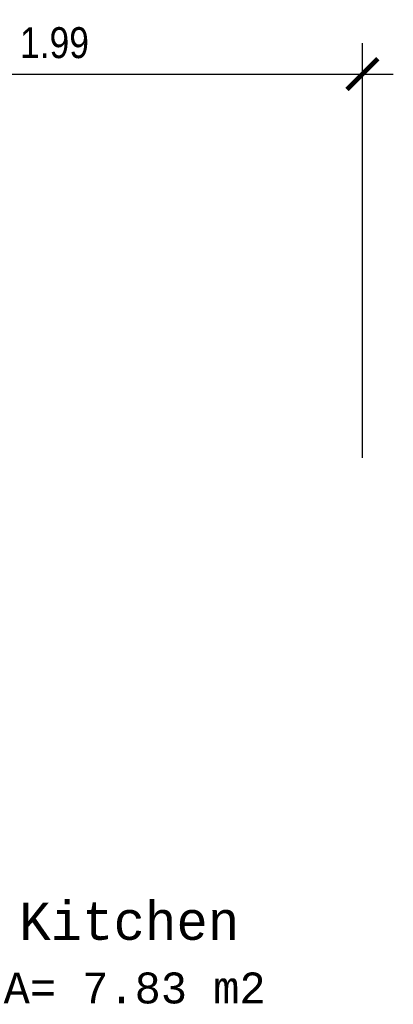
# Model space of a CAD drawing. Header units: metres. Extents: x 2 to 147, y 24 to 94.
# Tile 4 of 40: x 40.35 to 41.56, y 35.7 to 38.89. Entities that reach past the tile are written whole.
import ezdxf

# ---------------------------------------------------------------- set-up
doc = ezdxf.new("R2010")
doc.units = ezdxf.units.M
doc.header["$MEASUREMENT"] = 0
doc.header["$PDMODE"] = 35
doc.layers.get('Defpoints').update_dxf_attribs({"color": 171})
doc.layers.add('002-TextoAmbiente', color=1, linetype='Continuous')
doc.layers.add('A RES textos', color=2, linetype='Continuous')
doc.styles.add('COTAS', font='ARIALN.TTF')
doc.styles.add('romans', font='romans.shx', dxfattribs={"height": 1.8})
doc.dimstyles.new('ESC-50', dxfattribs={"dimtxt": 0.1, "dimasz": 0.1, "dimexe": 0.1, "dimexo": 0.1, "dimgap": 0.05, "dimtad": 1, "dimzin": 4, "dimdsep": 46, "dimtxsty": 'COTAS', "dimblk": 'ARCHTICK', "dimcen": 0.1, "dimdle": 0.1, "dimclrd": 1, "dimclre": 1, "dimclrt": 2, "dimazin": 0, "dimtfac": 0.75, "dimtmove": 1, "dimatfit": 3, "dimldrblk": 'FLE', "dimfxl": 0.1, "dimtvp": 1.5, "dimtfill": 1, "dimtolj": 1, "dimtzin": 0, "dimarcsym": 0})

# ---------------------------------------------------------------- blocks, each defined once
blk = doc.blocks.new('_ARCHTICK')
at = {"color": 0, "linetype": 'ByBlock', "const_width": 0.15}
blk.add_lwpolyline([(-0.5, -0.5), (0.5, 0.5)], dxfattribs=at)
blk = doc.blocks.new('*D218')
at = {"layer": 'A RES textos', "color": 1, "lineweight": -2, "transparency": 16777216}
for p, q in [((39.4666, 37.9453), (39.4666, 38.8118)), ((41.4581, 37.4703), (41.4581, 38.8118)), ((39.3666, 38.7118), (41.5581, 38.7118))]:
    blk.add_line(p, q, dxfattribs=at)
at = {"layer": 'Defpoints', "color": 0, "transparency": 16777216}
for p in [(41.4581, 38.7118), (39.4666, 37.8453), (41.4581, 37.3703)]:
    blk.add_point(p, dxfattribs=at)
at = {"layer": 'A RES textos', "color": 1, "lineweight": -2, "transparency": 16777216, "xscale": 0.1, "yscale": 0.1, "zscale": 0.1, "rotation": 180}
blk.add_blockref('_ARCHTICK', (39.4666, 38.7118), dxfattribs=at)
at = {"layer": 'A RES textos', "color": 1, "lineweight": -2, "transparency": 16777216, "xscale": 0.1, "yscale": 0.1, "zscale": 0.1}
blk.add_blockref('_ARCHTICK', (41.4581, 38.7118), dxfattribs=at)
at = {"layer": 'A RES textos', "color": 2, "transparency": 16777216, "insert": (40.4624, 38.8129), "char_height": 0.1, "attachment_point": 5, "style": 'COTAS', "bg_fill": 3, "box_fill_scale": 1.25, "bg_fill_color": 256, "bg_fill_true_color": 13158600, "bg_fill_transparency": 0}
blk.add_mtext('\\A1;1.99', dxfattribs=at)
blk = doc.blocks.new('FLE')
at = {"linetype": 'Continuous'}
h = blk.add_hatch(color=2, dxfattribs=at)
h.paths.add_polyline_path([(-0.572, -0.617), (-0.422, -0.707), (0, 0), (-0.204, 0)])
h.paths.add_polyline_path([(-0.422, 0.707), (-0.572, 0.617), (-0.204, 0), (0, 0)])
at = {"color": 1, "linetype": 'Continuous'}
for p, q in [((-0.309, 0.775), (-0.685, 0.55)), ((-0.204, 0), (-0.64, 0.731)), ((0.068, -0.113), (-0.49, 0.82)), ((0, 0), (-1, 0)), ((-0.204, 0), (-0.64, -0.731)), ((0.068, 0.113), (-0.49, -0.82)), ((-0.685, -0.55), (-0.309, -0.775))]:
    blk.add_line(p, q, dxfattribs=at)

msp = doc.modelspace()

# ---------------------------------------------------------------- texts
at = {"layer": '002-TextoAmbiente', "width": 1.737026, "attachment_point": 5, "style": 'romans'}
for s, insert, char_height in [('\\pt0.48;{\\fConsolas|b0|i0|c0|p49;Kitchen}', (40.7042, 35.9701), 0.12), ('\\pt0.4;{\\fConsolas|b0|i0|c0|p49;A= 7.83 m2}', (40.7216, 35.7545), 0.1)]:
    msp.add_mtext(s, dxfattribs=dict(at, insert=insert, char_height=char_height))

# ---------------------------------------------------------------- dimensions: what is measured, and where the dimension line sits
at = {"layer": 'A RES textos'}
dim = msp.add_linear_dim(base=(41.4581, 38.7118), p1=(39.4666, 37.8453), p2=(41.4581, 37.3703), dimstyle='ESC-50', dxfattribs=at)
dim.commit()
dim.dimension.update_dxf_attribs({"geometry": '*D218', "text_midpoint": (40.4624, 38.8129)})

doc.saveas('drawing.dxf')
